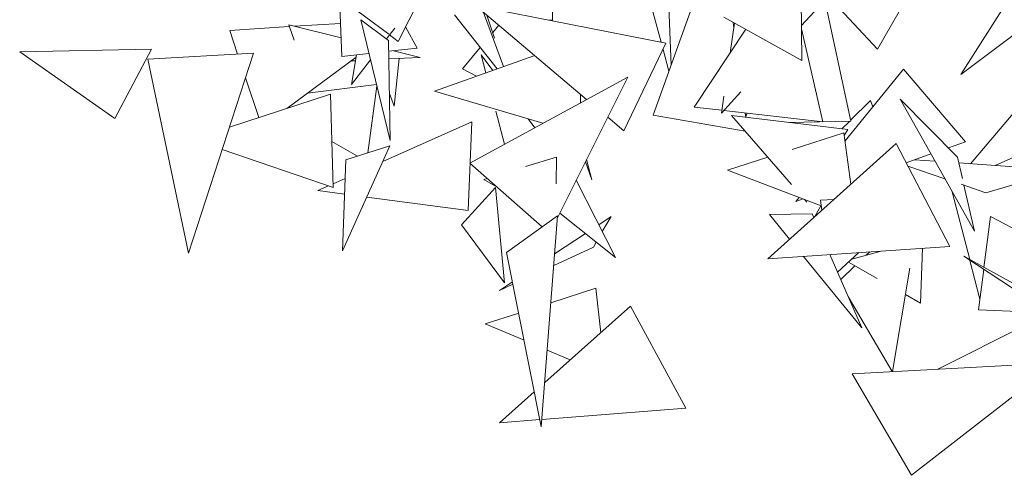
# Model space of a CAD drawing. Header units: metres. Extents: x -14.5 to 19.7, y -19.1 to 4.
# Tile 114 of 218: x 16.072 to 16.32, y 2.711 to 2.825. Entities that reach past the tile are written whole.
import ezdxf

# ---------------------------------------------------------------- set-up
doc = ezdxf.new("R2010")
doc.units = ezdxf.units.M
doc.layers.add('G-IMPT', color=7, linetype='Continuous', lineweight=5)
doc.layers.add('L-PLNT', color=7, linetype='Continuous', lineweight=5, true_color=0x005900)

# ---------------------------------------------------------------- blocks, each defined once
blk = doc.blocks.new('ÁRVORES ORNAMENTAIS - Pequeno e Médio Porte - Ipê-roxo-2976198-A')
at = {"layer": 'G-IMPT', "color": 253, "true_color": 0xaaaaaa}
for p, q in [((5.73145, 2.82525), (5.73131, 2.85707)), ((5.7567, 2.80139), (5.77217, 2.84421)), ((5.82657, 2.84147), (5.81312, 2.81794)), ((5.69025, 2.8217), (5.66967, 2.83712)), ((5.69266, 2.8199), (5.70125, 2.83705)), ((5.76042, 2.83507), (5.76124, 2.81395)), ((5.86441, 2.83441), (5.83412, 2.81156)), ((5.75493, 2.83387), (5.75872, 2.81971)), ((5.80312, 2.83384), (5.794, 2.82386)), ((5.6785, 2.81609), (5.67788, 2.83097)), ((5.79409, 2.81512), (5.79391, 2.83132)), ((5.80644, 2.79981), (5.79989, 2.83031)), ((5.8008, 2.8313), (5.81312, 2.81794)), ((5.84684, 2.8316), (5.83412, 2.81156)), ((5.75996, 2.81947), (5.71219, 2.82882)), ((5.74001, 2.80529), (5.71219, 2.82882)), ((5.71411, 2.82719), (5.71913, 2.81356)), ((5.66656, 2.8237), (5.67815, 2.82443)), ((5.69024, 2.82011), (5.68322, 2.82529)), ((5.68322, 2.82529), (5.69062, 2.79501)), ((5.70677, 2.82656), (5.71751, 2.81298)), ((5.71687, 2.82068), (5.71493, 2.8265)), ((5.73145, 2.82525), (5.73061, 2.82521)), ((5.7745, 2.82598), (5.79409, 2.81512)), ((5.77719, 2.82449), (5.7761, 2.81706)), ((5.77702, 2.82335), (5.77685, 2.82468)), ((5.65029, 2.82266), (5.66527, 2.82361)), ((5.65029, 2.82266), (5.65228, 2.8167)), ((5.66511, 2.82405), (5.66652, 2.8202)), ((5.66511, 2.82405), (5.6783, 2.8208)), ((5.6897, 2.82051), (5.69178, 2.82322)), ((5.69743, 2.81823), (5.69447, 2.82353)), ((5.71794, 2.82395), (5.7164, 2.8221)), ((5.76706, 2.80339), (5.77999, 2.82294)), ((5.79939, 2.79967), (5.794, 2.82306)), ((5.69024, 2.82011), (5.69062, 2.79501)), ((5.69266, 2.8199), (5.69048, 2.82153)), ((5.75996, 2.81947), (5.74936, 2.7974)), ((5.63064, 2.81797), (5.59749, 2.81726)), ((5.62138, 2.80049), (5.59749, 2.81726)), ((5.62138, 2.80049), (5.63064, 2.81797)), ((5.6563, 2.81693), (5.62973, 2.81542)), ((5.6563, 2.81693), (5.63991, 2.76665)), ((5.6785, 2.81609), (5.68528, 2.81686)), ((5.69028, 2.81742), (5.69743, 2.81823)), ((5.69143, 2.81755), (5.69818, 2.81589)), ((5.71328, 2.81833), (5.70884, 2.81298)), ((5.75921, 2.81789), (5.76068, 2.8124)), ((5.62973, 2.81542), (5.63991, 2.76665)), ((5.66468, 2.80306), (5.68205, 2.81595)), ((5.68074, 2.81498), (5.6819, 2.81504)), ((5.68092, 2.80907), (5.68214, 2.81651)), ((5.68092, 2.80907), (5.68567, 2.81526)), ((5.69031, 2.81548), (5.69818, 2.81589)), ((5.69286, 2.81561), (5.69162, 2.8036)), ((5.72695, 2.81634), (5.7018, 2.80739)), ((5.71349, 2.81656), (5.7147, 2.81198)), ((5.71349, 2.81656), (5.71641, 2.81259)), ((5.70884, 2.81298), (5.71236, 2.81115)), ((5.81967, 2.81295), (5.80497, 2.79488)), ((5.83524, 2.79465), (5.81967, 2.81295)), ((5.65427, 2.81071), (5.6576, 2.80074)), ((5.71066, 2.7893), (5.75036, 2.81093)), ((5.73265, 2.77559), (5.75036, 2.81093)), ((5.83652, 2.78913), (5.85463, 2.81053)), ((5.68719, 2.80905), (5.66981, 2.80687)), ((5.68729, 2.80863), (5.68503, 2.79188)), ((5.72904, 2.79931), (5.7018, 2.80739)), ((5.77879, 2.80722), (5.77388, 2.80184)), ((5.6756, 2.80664), (5.65024, 2.79832)), ((5.6756, 2.80664), (5.67632, 2.78316)), ((5.69044, 2.80682), (5.69162, 2.8036)), ((5.73844, 2.80663), (5.73846, 2.80445)), ((5.77451, 2.80614), (5.77388, 2.80184)), ((5.80638, 2.80013), (5.81137, 2.80508)), ((5.81137, 2.80508), (5.81192, 2.80342)), ((5.81881, 2.80535), (5.83324, 2.79083)), ((5.81881, 2.80535), (5.83753, 2.77218)), ((5.71722, 2.80234), (5.71939, 2.79406)), ((5.77399, 2.80259), (5.76706, 2.80339)), ((5.79939, 2.79967), (5.77451, 2.80253)), ((5.71112, 2.79969), (5.68875, 2.78968)), ((5.71021, 2.77743), (5.71112, 2.79969)), ((5.72534, 2.80041), (5.72697, 2.79819)), ((5.74936, 2.7974), (5.7453, 2.80083)), ((5.7567, 2.80139), (5.77983, 2.79734)), ((5.79151, 2.78394), (5.77644, 2.80124)), ((5.80566, 2.79776), (5.77644, 2.80124)), ((5.78001, 2.80087), (5.77987, 2.80192)), ((5.77998, 2.80081), (5.7804, 2.80186)), ((5.80644, 2.79981), (5.79064, 2.79955)), ((5.80417, 2.79794), (5.80605, 2.7998)), ((5.80479, 2.79621), (5.80566, 2.79776)), ((5.68237, 2.79103), (5.67596, 2.79471)), ((5.8047, 2.79693), (5.79171, 2.79276)), ((5.80641, 2.78398), (5.8047, 2.79693)), ((5.83524, 2.79465), (5.83095, 2.79314)), ((5.67632, 2.78316), (5.64841, 2.79272)), ((5.67864, 2.76726), (5.69053, 2.79364)), ((5.6795, 2.79011), (5.69053, 2.79364)), ((5.81781, 2.7942), (5.78554, 2.76526)), ((5.81781, 2.7942), (5.83129, 2.76837)), ((5.67864, 2.76726), (5.6795, 2.79011)), ((5.72464, 2.78842), (5.73241, 2.79081)), ((5.73238, 2.78409), (5.73241, 2.79081)), ((5.73971, 2.78967), (5.74129, 2.78507)), ((5.74129, 2.78507), (5.73998, 2.79021)), ((5.78555, 2.79078), (5.77546, 2.78754)), ((5.82657, 2.7916), (5.82031, 2.7894)), ((5.82761, 2.78977), (5.82242, 2.79014)), ((5.83324, 2.79083), (5.83447, 2.78547)), ((5.84272, 2.78868), (5.84742, 2.79078)), ((5.71066, 2.7893), (5.72879, 2.77326)), ((5.79898, 2.77858), (5.77546, 2.78754)), ((5.83008, 2.78537), (5.82075, 2.78857)), ((5.84984, 2.78817), (5.83358, 2.78934)), ((5.67933, 2.78547), (5.67629, 2.78411)), ((5.71413, 2.7852), (5.71499, 2.78546)), ((5.71413, 2.7852), (5.71749, 2.78325)), ((5.74725, 2.76561), (5.73738, 2.78502)), ((5.6751, 2.78358), (5.67246, 2.7824)), ((5.67918, 2.78151), (5.67246, 2.7824)), ((5.71714, 2.78318), (5.70852, 2.77376)), ((5.71714, 2.78318), (5.71937, 2.75923)), ((5.83191, 2.78213), (5.83633, 2.76505)), ((5.84036, 2.78186), (5.83415, 2.78398)), ((5.83487, 2.78374), (5.83753, 2.77218)), ((5.84036, 2.78186), (5.84807, 2.78414)), ((5.71021, 2.77743), (5.68474, 2.78078)), ((5.79342, 2.78069), (5.79256, 2.77963)), ((5.79445, 2.7803), (5.79256, 2.77963)), ((5.7954, 2.77948), (5.7948, 2.78017)), ((5.79878, 2.77997), (5.80213, 2.78014)), ((5.79914, 2.77746), (5.79878, 2.77997)), ((5.79739, 2.77589), (5.79891, 2.7786)), ((5.73269, 2.77607), (5.7199, 2.76684)), ((5.73269, 2.77607), (5.72861, 2.72298)), ((5.74725, 2.76561), (5.73324, 2.77676)), ((5.74614, 2.77586), (5.74307, 2.77383)), ((5.74614, 2.77586), (5.74395, 2.77209)), ((5.78598, 2.77635), (5.79673, 2.77654)), ((5.78598, 2.77635), (5.79101, 2.77018)), ((5.79673, 2.77654), (5.79712, 2.77565)), ((5.84153, 2.77586), (5.8399, 2.76308)), ((5.84153, 2.77586), (5.89106, 2.74999)), ((5.71937, 2.75923), (5.70852, 2.77376)), ((5.73971, 2.77161), (5.73195, 2.76648)), ((5.7417, 2.76822), (5.73173, 2.76361)), ((5.74242, 2.76946), (5.7417, 2.76822)), ((5.83129, 2.76837), (5.78554, 2.76526)), ((5.8239, 2.75412), (5.82446, 2.76791)), ((5.7199, 2.76684), (5.72861, 2.72298)), ((5.79452, 2.76587), (5.8092, 2.74789)), ((5.80118, 2.76633), (5.8092, 2.74789)), ((5.80311, 2.76187), (5.80847, 2.76682)), ((5.80668, 2.76517), (5.81402, 2.7672)), ((5.81029, 2.76617), (5.81117, 2.76701)), ((5.88264, 2.73461), (5.8348, 2.76589)), ((5.88002, 2.74102), (5.8348, 2.76589)), ((5.83638, 2.76485), (5.83889, 2.75514)), ((5.80389, 2.76008), (5.80746, 2.76347)), ((5.80584, 2.76439), (5.81303, 2.7603)), ((5.81693, 2.73693), (5.82122, 2.76291)), ((5.83984, 2.76259), (5.83855, 2.75246)), ((5.72136, 2.75947), (5.71811, 2.75732)), ((5.72148, 2.75888), (5.71811, 2.75732)), ((5.7423, 2.75784), (5.73101, 2.75421)), ((5.74354, 2.74665), (5.7423, 2.75784)), ((5.80585, 2.75558), (5.8168, 2.73692)), ((5.82013, 2.75627), (5.8239, 2.75412)), ((5.75106, 2.75334), (5.72947, 2.73414)), ((5.75106, 2.75334), (5.76498, 2.72774)), ((5.83855, 2.75246), (5.85664, 2.75161)), ((5.72293, 2.75162), (5.71451, 2.74891)), ((5.85634, 2.75162), (5.82833, 2.73754)), ((5.72429, 2.74477), (5.71451, 2.74891)), ((5.73589, 2.73985), (5.7301, 2.7423)), ((5.80676, 2.73638), (5.85801, 2.73913)), ((5.82166, 2.71084), (5.85801, 2.73913)), ((5.82166, 2.71084), (5.80676, 2.73638)), ((5.72686, 2.73182), (5.71811, 2.72404)), ((5.76498, 2.72774), (5.72876, 2.72488)), ((5.72824, 2.72484), (5.71811, 2.72404))]:
    blk.add_line(p, q, dxfattribs=at)

msp = doc.modelspace()

# ---------------------------------------------------------------- block references
at = {"layer": 'L-PLNT', "color": 253, "true_color": 0xaaaaaa}
msp.add_blockref('ÁRVORES ORNAMENTAIS - Pequeno e Médio Porte - Ipê-roxo-2976198-A', (10.47483, 0), dxfattribs=at)

doc.saveas('drawing.dxf')
